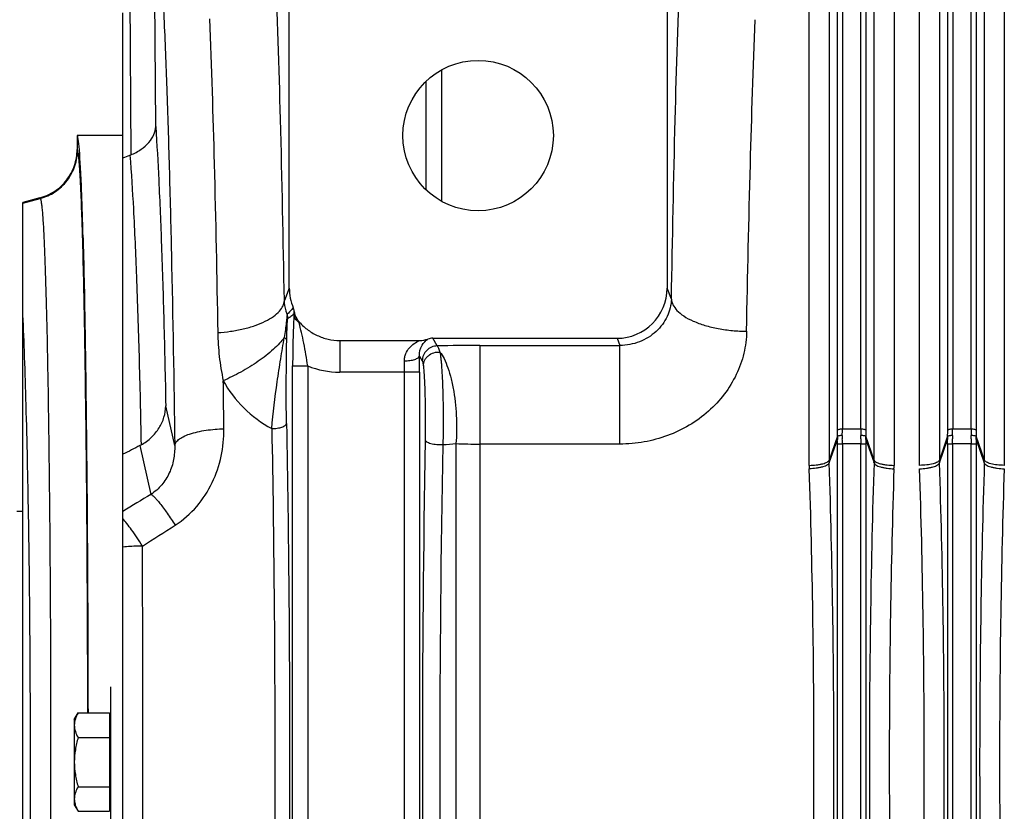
# Model space of a CAD drawing. Extents: x -3136 to 1181, y 8 to 2321.
# Tile 39 of 72: x -1973 to -1776, y 2059 to 2217. Entities that reach past the tile are written whole.
import ezdxf

# ---------------------------------------------------------------- set-up
doc = ezdxf.new("R2010")
doc.units = 0
doc.header["$LTSCALE"] = 65.395
doc.layers.get('0').update_dxf_attribs({"linetype": 'CONTINUOUS'})

msp = doc.modelspace()

# ---------------------------------------------------------------- linework, layer by layer
at = {"color": 9, "linetype": 'CONTINUOUS'}
for p, q in [((-1808.4, 2261.27), (-1808.4, 2135.48)), ((-1804.71, 2135.48), (-1804.71, 2261.27)), ((-1786.4, 2261.27), (-1786.4, 2135.48)), ((-1782.71, 2135.48), (-1782.71, 2261.27)), ((-1809.4, 2135.21), (-1809.4, 2260.49)), ((-1803.72, 2260.49), (-1803.72, 2135.21)), ((-1787.4, 2135.21), (-1787.4, 2260.49)), ((-1781.72, 2260.49), (-1781.72, 2135.21)), ((-1950.74, 2253.95), (-1950.34, 2190.15)), ((-1811.03, 2254.43), (-1811.03, 2129.27)), ((-1802.08, 2129.27), (-1802.08, 2254.43)), ((-1789.03, 2254.43), (-1789.03, 2129.27)), ((-1780.08, 2129.27), (-1780.08, 2254.43)), ((-1945.37, 2195.79), (-1945.7, 2247.61)), ((-1891.5, 2204.77), (-1891.5, 2183.23)), ((-1960.99, 2191.11), (-1961.06, 2191.23)), ((-1971.91, 2180.51), (-1968.4, 2181.45)), ((-1968.46, 2181.57), (-1968.4, 2181.45)), ((-1959.96, 2174.13), (-1959.97, 2174.21)), ((-1918.73, 2163.57), (-1919.71, 2161.11)), ((-1842.5, 2161.36), (-1843.38, 2163.57)), ((-1908.67, 2153.12), (-1908.67, 2146.8)), ((-1889.2, 2152.02), (-1890.13, 2153.56)), ((-1853.36, 2153.56), (-1852.79, 2152.13)), ((-1880.7, 2152.13), (-1880.7, 1985.11)), ((-1880.7, 2152.13), (-1852.79, 2152.13)), ((-1852.79, 2132.45), (-1852.79, 2152.13)), ((-1892.79, 2150.01), (-1892.2, 2149.03)), ((-1918.06, 1989.86), (-1918.06, 2148.05)), ((-1918.06, 2148.05), (-1915.06, 2148.05)), ((-1915.06, 2148.05), (-1915.06, 1989.86)), ((-1892.76, 2146.8), (-1908.67, 2146.8)), ((-1895.75, 1991.12), (-1895.75, 2146.8)), ((-1892.76, 2146.8), (-1892.76, 1991.12)), ((-1941.59, 2132.14), (-1943.37, 2140.05)), ((-1808.4, 2135.48), (-1804.71, 2135.48)), ((-1786.4, 2135.48), (-1782.71, 2135.48)), ((-1809.41, 2134.01), (-1811.03, 2129.27)), ((-1811.02, 2128.68), (-1809.41, 2133.39)), ((-1802.08, 2129.27), (-1803.71, 2134.01)), ((-1803.71, 2133.39), (-1802.09, 2128.68)), ((-1787.41, 2134.01), (-1789.03, 2129.27)), ((-1789.02, 2128.68), (-1787.41, 2133.39)), ((-1780.08, 2129.27), (-1781.71, 2134.01)), ((-1781.71, 2133.39), (-1780.09, 2128.68)), ((-1948.51, 2132.17), (-1946.32, 2122.42)), ((-1885.48, 2132.54), (-1885.48, 2004.73)), ((-1852.79, 2132.45), (-1880.7, 2132.45)), ((-1809.4, 2005.52), (-1809.4, 2132.48)), ((-1808.41, 2132.48), (-1808.41, 2005.52)), ((-1804.71, 2132.48), (-1808.41, 2132.48)), ((-1804.71, 2005.52), (-1804.71, 2132.48)), ((-1803.71, 2132.48), (-1803.71, 2005.52)), ((-1787.4, 2005.52), (-1787.4, 2132.48)), ((-1786.41, 2132.48), (-1786.41, 2005.52)), ((-1782.71, 2132.48), (-1786.41, 2132.48)), ((-1782.71, 2005.52), (-1782.71, 2132.48)), ((-1781.71, 2132.48), (-1781.71, 2005.52))]:
    msp.add_line(p, q, dxfattribs=at)
at = {"color": 2, "linetype": 'CONTINUOUS'}
for p, q in [((-1815.01, 2128.21), (-1815.01, 2251.17)), ((-1798.1, 2251.17), (-1798.1, 2128.21)), ((-1793.01, 2128.21), (-1793.01, 2251.17)), ((-1776.1, 2251.17), (-1776.1, 2128.21)), ((-1888.31, 2180.87), (-1888.31, 2207.13)), ((-1960.14, 2182.41), (-1960.14, 2182.53)), ((-1809.4, 2132.48), (-1808.41, 2132.48)), ((-1804.71, 2132.48), (-1803.71, 2132.48)), ((-1787.4, 2132.48), (-1786.41, 2132.48)), ((-1782.71, 2132.48), (-1781.71, 2132.48)), ((-1954.41, 2084), (-1954.41, 2054)), ((-1954.61, 2078.82), (-1954.61, 2059.19))]:
    msp.add_line(p, q, dxfattribs=at)
at = {"color": 6, "linetype": 'CONTINUOUS'}
for p, q in [((-1918.73, 2163.57), (-1918.73, 2224.27)), ((-1843.38, 2224.27), (-1843.38, 2163.57)), ((-1951.91, 1919.5), (-1951.91, 2218.5)), ((-1961.06, 2194), (-1961.06, 2191.23)), ((-1951.91, 2194), (-1961.06, 2194)), ((-1968.46, 2181.57), (-1971.91, 2180.65)), ((-1971.91, 1957.35), (-1971.91, 2180.65)), ((-1908.67, 2153.12), (-1892.74, 2153.12)), ((-1890.13, 2153.56), (-1853.36, 2153.56)), ((-1971.91, 2119), (-1973.11, 2119)), ((-1961.61, 2077.5), (-1960.85, 2078.82)), ((-1960.85, 2078.82), (-1954.61, 2078.82)), ((-1961.61, 2077.5), (-1961.61, 2060.5)), ((-1960.85, 2073.91), (-1954.61, 2073.91)), ((-1960.85, 2064.09), (-1954.61, 2064.09)), ((-1961.61, 2060.5), (-1960.85, 2059.19)), ((-1960.85, 2059.19), (-1954.61, 2059.19))]:
    msp.add_line(p, q, dxfattribs=at)
msp.add_circle((-1881.06, 2194), 15, dxfattribs=at)
for centre, radius, start, end in [((-1952.86, 2196.24), 6.59, 290.9406, 292.4629), ((-1908.68, 2163.57), 10.05, 179.9909, 202.9659), ((-1920.71, 2158.48), 3.01, 9.5208, 22.9502), ((-1890.12, 2150.55), 3.01, 90.0545, 108.4353), ((-1952.41, 2139.7), 8.48, 297.4309, 299.1086)]:
    msp.add_arc(centre, radius, start, end, dxfattribs=at)
at = {"color": 2, "linetype": 'CONTINUOUS'}
for centre, radius, start, end in [((-1957.54, 2182.72), 2.61, 182.1816, 184.1372), ((-2842.1, 2150.43), 882.54, 1.54376, 2.07671), ((-1784.15, 2133.69), 25.26, 179.275, 180.6745), ((-1894.62, 2132.49), 85.21, 359.9993, 0.6088), ((-1778.29, 2133.78), 30.13, 179.3144, 180.5562), ((-1913.55, 2132.49), 105.14, 359.9992, 0.5481), ((-1699.5, 2132.49), 105.21, 179.4521, 180.0007), ((-1834.83, 2133.78), 30.13, 359.4442, 0.6851), ((-1828.96, 2133.69), 25.25, 359.3254, 0.7251), ((-1718.5, 2132.49), 85.22, 179.3912, 180.0007), ((-1762.15, 2133.69), 25.26, 179.275, 180.6745), ((-1872.62, 2132.49), 85.21, 359.9993, 0.6088), ((-1756.29, 2133.78), 30.13, 179.3144, 180.5562), ((-1891.55, 2132.49), 105.14, 359.9992, 0.5481), ((-1677.5, 2132.49), 105.21, 179.4521, 180.0007), ((-1812.83, 2133.78), 30.13, 359.4442, 0.6851), ((-1806.96, 2133.69), 25.25, 359.3254, 0.7251), ((-1696.5, 2132.49), 85.22, 179.3912, 180.0007), ((-1770.6, 2129.27), 18.42, 180.0024, 181.8337), ((-1798.51, 2129.27), 18.42, 358.1663, 359.9976), ((-1793.27, 2128.22), 21.74, 180.0158, 181.8423), ((-1819.84, 2128.22), 21.74, 358.1577, 359.9842)]:
    msp.add_arc(centre, radius, start, end, dxfattribs=at)
at = {"color": 9, "linetype": 'CONTINUOUS'}
for centre, radius, start, end in [((-1922.21, 2159), 4.47, 352.377, 359.6455), ((-1922.03, 2157.47), 3.02, 0.1239, 17.3641), ((-1926.81, 2154.31), 10.3, 13.2113, 15.0191), ((-1880.73, 1826.21), 325.92, 89.9954, 91.49), ((-1983.76, 2146.84), 88.01, 359.9757, 1.4406), ((-2076.96, 2146.81), 184.2, 359.9958, 0.9957), ((-1908.67, 2163.73), 16.94, 247.8452, 270.0039), ((-1898.59, 2135.22), 89.19, 359.2223, 359.9963), ((-1920.18, 2135.5), 111.77, 359.3052, 359.9911), ((-1694.73, 2135.49), 109.98, 180.0032, 180.7005), ((-1713.05, 2135.23), 90.67, 180.01, 180.7714), ((-1876.59, 2135.22), 89.19, 359.2223, 359.9963), ((-1898.18, 2135.5), 111.77, 359.3052, 359.9911), ((-1672.73, 2135.49), 109.98, 180.0032, 180.7005), ((-1691.05, 2135.23), 90.67, 180.01, 180.7714), ((1905.3, 2069.01), 3797.48, 179.03008, 180.98146), ((1245.8, 2069.01), 3134.52, 178.84201, 181.17177), ((-1891.52, 2200.8), 68.53, 272.8804, 275.0613), ((-1880.82, 2262.84), 130.39, 267.9532, 270.0524), ((-1792.6, 2129.27), 18.42, 180.0024, 181.8337), ((-1820.51, 2129.27), 18.42, 358.1663, 359.9976), ((-13723.12, 2069), 11775.18, 359.790292, 0.209708)]:
    msp.add_arc(centre, radius, start, end, dxfattribs=at)
at = {"color": 6, "linetype": 'CONTINUOUS'}
for centre, major_axis, ratio, start_param, end_param in [((-1961.06, 2069), (0, 125), 0.017455, -0.429971, 0), ((-1853.39, 2163.6), (3.72, -9.33), 0.995592, -0.378252, 1.189503)]:
    msp.add_ellipse(centre, major_axis=major_axis, ratio=ratio, start_param=start_param, end_param=end_param, dxfattribs=at)
at = {"color": 9, "linetype": 'CONTINUOUS'}
for points, knots in [([(-1945.7, 2247.61), (-1945.43, 2244.98), (-1944.93, 2238.98), (-1944.29, 2228.94), (-1943.69, 2216.84), (-1943.14, 2202.86), (-1942.65, 2187.15), (-1942.06, 2163.39), (-1941.75, 2144.88), (-1941.59, 2132.14)], [0, 0, 0, 0, 0.06863, 0.156102, 0.261322, 0.382961, 0.519471, 0.669112, 1, 1, 1, 1]), ([(-1919.71, 2161.11), (-1919.92, 2173.17), (-1920.38, 2195.6), (-1921.08, 2218.03), (-1921.49, 2228.4)], [0, 0, 0, 0, 0.537587, 1, 1, 1, 1]), ([(-1842.5, 2161.36), (-1842.3, 2173.29), (-1841.85, 2195.57), (-1841.17, 2217.84), (-1840.78, 2228.17)], [0, 0, 0, 0, 0.535694, 1, 1, 1, 1]), ([(-1934.65, 2217.3), (-1934.27, 2207.65), (-1933.62, 2186.78), (-1933.19, 2165.91), (-1933, 2154.69)], [0, 0, 0, 0, 0.462423, 1, 1, 1, 1]), ([(-1827.51, 2154.95), (-1827.31, 2166.05), (-1826.86, 2186.78), (-1826.18, 2207.5), (-1825.79, 2217.12)], [0, 0, 0, 0, 0.535684, 1, 1, 1, 1]), ([(-1945.37, 2195.79), (-1945.14, 2192.22), (-1944.71, 2184.3), (-1944.18, 2171.34), (-1943.72, 2156.33), (-1943.48, 2145.67), (-1943.37, 2140.05)], [0, 0, 0, 0, 0.192568, 0.426644, 0.697586, 1, 1, 1, 1]), ([(-1968.4, 2181.45), (-1967.38, 2181.73), (-1965.36, 2182.63), (-1962.9, 2184.91), (-1961.34, 2187.87), (-1960.99, 2190.05), (-1960.99, 2191.11)], [0, 0, 0, 0, 0.243225, 0.500062, 0.756863, 1, 1, 1, 1]), ([(-1960.26, 2182.54), (-1960.29, 2183.16), (-1960.34, 2184.32), (-1960.43, 2185.95), (-1960.52, 2187.36), (-1960.61, 2188.55), (-1960.7, 2189.51), (-1960.79, 2190.25), (-1960.86, 2190.72), (-1960.93, 2190.98), (-1960.97, 2191.07), (-1960.99, 2191.11)], [0, 0, 0, 0, 0.215303, 0.405315, 0.569687, 0.70813, 0.82042, 0.90637, 0.966075, 0.986212, 1, 1, 1, 1]), ([(-1950.51, 2190.08), (-1950.23, 2186.51), (-1949.75, 2178.46), (-1949.17, 2165.13), (-1948.66, 2149.44), (-1948.4, 2138.23), (-1948.29, 2132.29)], [0, 0, 0, 0, 0.185845, 0.418382, 0.691988, 1, 1, 1, 1]), ([(-1959.97, 2174.21), (-1959.99, 2174.99), (-1960.08, 2177.76), (-1960.18, 2180.54), (-1960.26, 2182.54)], [0, 0, 0, 0, 0.279478, 1, 1, 1, 1]), ([(-1968.4, 2181.45), (-1968.37, 2181.42), (-1968.34, 2181.32), (-1968.29, 2181.14), (-1968.24, 2180.9), (-1968.16, 2180.44), (-1968.08, 2179.72), (-1967.98, 2178.65), (-1967.88, 2177.33), (-1967.78, 2175.76), (-1967.69, 2173.94), (-1967.59, 2171.87), (-1967.5, 2169.57), (-1967.38, 2166.04), (-1967.23, 2161.08), (-1967.07, 2154.5), (-1966.92, 2147.12), (-1966.79, 2139.02), (-1966.67, 2130.27), (-1966.57, 2120.95), (-1966.45, 2107.64), (-1966.35, 2090.27), (-1966.32, 2069), (-1966.35, 2047.73), (-1966.45, 2030.36), (-1966.57, 2017.05), (-1966.67, 2007.73), (-1966.79, 1998.98), (-1966.92, 1990.88), (-1967.07, 1983.51), (-1967.23, 1976.92), (-1967.38, 1971.96), (-1967.5, 1968.43), (-1967.59, 1966.13), (-1967.69, 1964.07), (-1967.78, 1962.25), (-1967.88, 1960.67), (-1967.98, 1959.35), (-1968.08, 1958.29), (-1968.16, 1957.56), (-1968.24, 1957.1), (-1968.29, 1956.86), (-1968.34, 1956.68), (-1968.37, 1956.58), (-1968.4, 1956.55)], [0, 0, 0, 0, 0.000553, 0.001378, 0.002484, 0.003873, 0.007502, 0.012267, 0.018157, 0.025161, 0.033263, 0.042446, 0.052687, 0.063965, 0.089521, 0.11888, 0.151768, 0.187884, 0.226891, 0.268429, 0.312114, 0.404287, 0.5, 0.595713, 0.687886, 0.731571, 0.773109, 0.812116, 0.848232, 0.88112, 0.910479, 0.936035, 0.947313, 0.957554, 0.966737, 0.974839, 0.981843, 0.987733, 0.992498, 0.996127, 0.997516, 0.998622, 0.999447, 1, 1, 1, 1]), ([(-1958.92, 2078.82), (-1958.94, 2088.33), (-1959, 2106.64), (-1959.21, 2132.5), (-1959.51, 2154.76), (-1959.79, 2168.23), (-1959.96, 2174.13)], [0, 0, 0, 0, 0.299479, 0.576085, 0.814098, 1, 1, 1, 1]), ([(-1933, 2154.69), (-1932.14, 2154.75), (-1930.43, 2154.92), (-1927.94, 2155.38), (-1925.62, 2156.03), (-1923.58, 2156.86), (-1921.93, 2157.82), (-1920.71, 2158.87), (-1919.95, 2159.97), (-1919.74, 2160.75), (-1919.71, 2161.11)], [0, 0, 0, 0, 0.164489, 0.328413, 0.484458, 0.625865, 0.747871, 0.848891, 0.931086, 1, 1, 1, 1]), ([(-1919.15, 2158.37), (-1919.23, 2158.6), (-1919.53, 2159.48), (-1919.69, 2160.42), (-1919.71, 2161.11)], [0, 0, 0, 0, 0.255461, 1, 1, 1, 1]), ([(-1842.5, 2161.36), (-1842.55, 2160.18), (-1843.16, 2157.76), (-1845.44, 2154.7), (-1848.81, 2152.62), (-1851.46, 2152.13), (-1852.79, 2152.13)], [0, 0, 0, 0, 0.233192, 0.479928, 0.737452, 1, 1, 1, 1]), ([(-1842.5, 2161.36), (-1842.47, 2160.98), (-1842.23, 2160.15), (-1841.37, 2159), (-1839.98, 2157.89), (-1838.09, 2156.9), (-1835.76, 2156.07), (-1833.13, 2155.44), (-1830.34, 2155.06), (-1828.45, 2154.96), (-1827.51, 2154.95)], [0, 0, 0, 0, 0.065423, 0.145365, 0.246004, 0.369558, 0.513745, 0.672476, 0.837427, 1, 1, 1, 1]), ([(-1971.91, 1978.73), (-1971.78, 1981.49), (-1971.54, 1987.4), (-1971.12, 2000.57), (-1970.71, 2019.19), (-1970.42, 2043.38), (-1970.32, 2069), (-1970.42, 2094.62), (-1970.71, 2118.81), (-1971.12, 2137.43), (-1971.54, 2150.6), (-1971.78, 2156.51), (-1971.91, 2159.27)], [0, 0, 0, 0, 0.04591, 0.098201, 0.218919, 0.355403, 0.5, 0.644598, 0.781081, 0.901799, 0.95409, 1, 1, 1, 1]), ([(-1917.94, 2159.65), (-1918.04, 2159.53), (-1918.42, 2159.09), (-1918.83, 2158.67), (-1919.15, 2158.37)], [0, 0, 0, 0, 0.260267, 1, 1, 1, 1]), ([(-1919.15, 2158.37), (-1919.15, 2158.3), (-1919.18, 2158.11), (-1919.21, 2157.76), (-1919.27, 2157.28), (-1919.36, 2156.44), (-1919.52, 2155.23), (-1919.66, 2154.24), (-1919.75, 2153.71)], [0, 0, 0, 0, 0.045273, 0.120629, 0.225963, 0.355898, 0.661917, 1, 1, 1, 1]), ([(-1919.24, 2153.14), (-1919.23, 2153.4), (-1919.22, 2153.91), (-1919.2, 2154.66), (-1919.18, 2155.38), (-1919.16, 2156.04), (-1919.13, 2156.54), (-1919.11, 2156.88), (-1919.09, 2157.09), (-1919.08, 2157.25), (-1919.06, 2157.36), (-1919.04, 2157.44), (-1919.02, 2157.47), (-1919.01, 2157.48)], [0, 0, 0, 0, 0.177826, 0.351021, 0.51719, 0.671754, 0.806813, 0.863474, 0.910927, 0.948022, 0.974705, 0.991477, 1, 1, 1, 1]), ([(-1917.78, 2158.41), (-1917.98, 2158.23), (-1918.28, 2157.98), (-1918.7, 2157.68), (-1918.91, 2157.54), (-1919.01, 2157.48)], [0, 0, 0, 0, 0.514988, 0.761403, 1, 1, 1, 1]), ([(-1917.78, 2158.41), (-1917.83, 2157.72), (-1917.9, 2156.19), (-1918.02, 2152.74), (-1918.06, 2149.98), (-1918.06, 2148.05)], [0, 0, 0, 0, 0.200286, 0.441436, 1, 1, 1, 1]), ([(-1916.78, 2156.67), (-1917.07, 2156.88), (-1917.55, 2157.39), (-1917.77, 2158.08), (-1917.78, 2158.41)], [0, 0, 0, 0, 0.52035, 1, 1, 1, 1]), ([(-1915.06, 2148.05), (-1915.27, 2149.56), (-1915.64, 2151.79), (-1916.29, 2154.65), (-1916.62, 2156.01), (-1916.78, 2156.67)], [0, 0, 0, 0, 0.520975, 0.769243, 1, 1, 1, 1]), ([(-1933, 2154.69), (-1932.97, 2153.09), (-1932.82, 2150.68), (-1932.38, 2147.49), (-1932.07, 2145.9), (-1931.9, 2145.1)], [0, 0, 0, 0, 0.496796, 0.747392, 1, 1, 1, 1]), ([(-1827.51, 2154.95), (-1827.54, 2153.48), (-1827.92, 2150.5), (-1829.44, 2146.24), (-1831.85, 2142.3), (-1835.05, 2138.87), (-1838.91, 2136.07), (-1843.26, 2134.01), (-1847.94, 2132.74), (-1851.17, 2132.45), (-1852.79, 2132.45)], [0, 0, 0, 0, 0.118092, 0.238304, 0.360929, 0.485864, 0.612735, 0.741049, 0.870297, 1, 1, 1, 1]), ([(-1919.75, 2153.71), (-1920.04, 2153.31), (-1920.72, 2152.49), (-1922.39, 2150.84), (-1924.94, 2148.86), (-1928.31, 2146.79), (-1930.71, 2145.62), (-1931.9, 2145.1)], [0, 0, 0, 0, 0.099038, 0.212044, 0.46872, 0.741269, 1, 1, 1, 1]), ([(-1922.22, 2135.53), (-1921.95, 2138.65), (-1921.41, 2143.29), (-1920.45, 2149.34), (-1919.96, 2152.29), (-1919.75, 2153.71)], [0, 0, 0, 0, 0.511647, 0.764167, 1, 1, 1, 1]), ([(-1919.24, 2153.14), (-1919.24, 2153.19), (-1919.29, 2153.33), (-1919.47, 2153.54), (-1919.65, 2153.66), (-1919.75, 2153.71)], [0, 0, 0, 0, 0.197799, 0.552759, 1, 1, 1, 1]), ([(-1919.28, 2136.53), (-1919.33, 2139.29), (-1919.35, 2144.83), (-1919.29, 2150.37), (-1919.24, 2153.14)], [0, 0, 0, 0, 0.498695, 1, 1, 1, 1]), ([(-1895.78, 2149.05), (-1895.79, 2149.3), (-1895.74, 2149.8), (-1895.46, 2150.7), (-1894.83, 2151.66), (-1893.85, 2152.53), (-1893.12, 2152.95), (-1892.74, 2153.12)], [0, 0, 0, 0, 0.140657, 0.275294, 0.528753, 0.768702, 1, 1, 1, 1]), ([(-1892.79, 2150.01), (-1892.81, 2150.76), (-1892.47, 2152.11), (-1891.55, 2153.11), (-1891.08, 2153.41)], [0, 0, 0, 0, 0.572575, 1, 1, 1, 1]), ([(-1889.2, 2152.02), (-1889.59, 2152.02), (-1890.38, 2151.86), (-1891.37, 2151.2), (-1892.04, 2150.21), (-1892.2, 2149.42), (-1892.2, 2149.03)], [0, 0, 0, 0, 0.250127, 0.500397, 0.750434, 1, 1, 1, 1]), ([(-1891.99, 2148.06), (-1891.99, 2148.42), (-1891.85, 2148.98), (-1891.44, 2149.65), (-1890.86, 2150.25), (-1889.92, 2150.75), (-1889.08, 2150.84), (-1888.68, 2150.81)], [0, 0, 0, 0, 0.226407, 0.352519, 0.484443, 0.751271, 1, 1, 1, 1]), ([(-1889.2, 2152.02), (-1889.15, 2151.98), (-1889.06, 2151.84), (-1888.87, 2151.44), (-1888.76, 2151.08), (-1888.68, 2150.81)], [0, 0, 0, 0, 0.151764, 0.367165, 1, 1, 1, 1]), ([(-1888.68, 2150.81), (-1888.37, 2150.4), (-1887.77, 2149.39), (-1887.03, 2147.59), (-1886.39, 2145.39), (-1885.71, 2142), (-1885.3, 2137.67), (-1885.35, 2134.19), (-1885.48, 2132.54)], [0, 0, 0, 0, 0.082156, 0.185924, 0.309139, 0.446659, 0.735935, 1, 1, 1, 1]), ([(-1888.68, 2150.81), (-1888.64, 2150.61), (-1888.58, 2150.17), (-1888.49, 2149.45), (-1888.41, 2148.63), (-1888.31, 2147.35), (-1888.21, 2145.53), (-1888.12, 2143.15), (-1888.06, 2140.55), (-1888.03, 2136.93), (-1888.05, 2134.19), (-1888.08, 2132.36)], [0, 0, 0, 0, 0.033149, 0.072177, 0.11687, 0.166904, 0.281415, 0.41196, 0.554114, 0.702968, 1, 1, 1, 1]), ([(-1895.78, 2149.05), (-1895.42, 2149.05), (-1894.89, 2149.09), (-1894.2, 2149.21), (-1893.73, 2149.33), (-1893.35, 2149.48), (-1893.01, 2149.67), (-1892.81, 2149.87), (-1892.79, 2150.01)], [0, 0, 0, 0, 0.328918, 0.491212, 0.640106, 0.767465, 0.869399, 1, 1, 1, 1]), ([(-1892.2, 2149.03), (-1892.18, 2148.99), (-1892.14, 2148.88), (-1892.09, 2148.68), (-1892.04, 2148.39), (-1892.01, 2148.18), (-1891.99, 2148.06)], [0, 0, 0, 0, 0.138218, 0.350772, 0.63838, 1, 1, 1, 1]), ([(-1891.99, 2148.06), (-1891.95, 2147.71), (-1891.88, 2146.89), (-1891.75, 2144.87), (-1891.65, 2141.76), (-1891.6, 2137.66), (-1891.62, 2134.76), (-1891.64, 2133.29)], [0, 0, 0, 0, 0.071735, 0.166196, 0.41126, 0.702583, 1, 1, 1, 1]), ([(-1931.77, 2135.49), (-1931.78, 2136.29), (-1931.82, 2139.5), (-1931.86, 2142.7), (-1931.9, 2145.1)], [0, 0, 0, 0, 0.251854, 1, 1, 1, 1]), ([(-1931.9, 2145.1), (-1930.82, 2143.11), (-1928, 2139.4), (-1924.26, 2136.64), (-1922.22, 2135.53)], [0, 0, 0, 0, 0.493772, 1, 1, 1, 1]), ([(-1941.59, 2132.14), (-1941.57, 2132.35), (-1941.44, 2132.67), (-1941.14, 2133.06), (-1940.66, 2133.49), (-1939.82, 2133.99), (-1938.55, 2134.5), (-1937.02, 2134.92), (-1935.33, 2135.23), (-1933.56, 2135.42), (-1932.36, 2135.48), (-1931.77, 2135.49)], [0, 0, 0, 0, 0.058067, 0.093427, 0.134376, 0.23523, 0.361667, 0.509477, 0.671057, 0.837396, 1, 1, 1, 1]), ([(-1941.5, 2116.28), (-1939.89, 2117.31), (-1937, 2119.84), (-1933.91, 2124.63), (-1932.11, 2129.95), (-1931.75, 2133.66), (-1931.77, 2135.49)], [0, 0, 0, 0, 0.254906, 0.506762, 0.755085, 1, 1, 1, 1]), ([(-1922.22, 2135.53), (-1922.01, 2124.53), (-1921.71, 2102.22), (-1921.56, 2068.58), (-1921.72, 2034.95), (-1922.03, 2012.65), (-1922.24, 2001.67)], [0, 0, 0, 0, 0.246397, 0.500186, 0.753881, 1, 1, 1, 1]), ([(-1922.22, 2135.53), (-1921.87, 2135.54), (-1921.34, 2135.58), (-1920.66, 2135.7), (-1920.21, 2135.83), (-1919.83, 2135.98), (-1919.49, 2136.18), (-1919.3, 2136.39), (-1919.28, 2136.53)], [0, 0, 0, 0, 0.327908, 0.489164, 0.637104, 0.763982, 0.866178, 1, 1, 1, 1]), ([(-1919.28, 2136.53), (-1919.07, 2125.37), (-1918.76, 2102.72), (-1918.62, 2068.57), (-1918.77, 2034.44), (-1919.08, 2011.8), (-1919.29, 2000.66)], [0, 0, 0, 0, 0.246397, 0.500186, 0.753882, 1, 1, 1, 1]), ([(-1809.4, 2135.21), (-1809.38, 2135.26), (-1809.27, 2135.34), (-1809.05, 2135.42), (-1808.74, 2135.47), (-1808.52, 2135.48), (-1808.4, 2135.48)], [0, 0, 0, 0, 0.132192, 0.36274, 0.672314, 1, 1, 1, 1]), ([(-1804.71, 2135.48), (-1804.6, 2135.48), (-1804.37, 2135.47), (-1804.07, 2135.42), (-1803.84, 2135.34), (-1803.73, 2135.26), (-1803.72, 2135.21)], [0, 0, 0, 0, 0.327686, 0.63726, 0.867808, 1, 1, 1, 1]), ([(-1787.4, 2135.21), (-1787.38, 2135.26), (-1787.27, 2135.34), (-1787.05, 2135.42), (-1786.74, 2135.47), (-1786.52, 2135.48), (-1786.4, 2135.48)], [0, 0, 0, 0, 0.132192, 0.36274, 0.672314, 1, 1, 1, 1]), ([(-1782.71, 2135.48), (-1782.6, 2135.48), (-1782.37, 2135.47), (-1782.07, 2135.42), (-1781.84, 2135.34), (-1781.73, 2135.26), (-1781.72, 2135.21)], [0, 0, 0, 0, 0.327686, 0.63726, 0.867808, 1, 1, 1, 1]), ([(-1891.64, 2133.29), (-1891.63, 2133.22), (-1891.55, 2133.07), (-1891.31, 2132.89), (-1890.95, 2132.71), (-1890.47, 2132.56), (-1889.91, 2132.45), (-1889.1, 2132.35), (-1888.48, 2132.34), (-1888.08, 2132.36)], [0, 0, 0, 0, 0.05332, 0.128369, 0.232559, 0.365114, 0.519144, 0.68379, 1, 1, 1, 1]), ([(-1941.59, 2132.14), (-1941.57, 2131.21), (-1941.71, 2129.34), (-1942.56, 2126.64), (-1944.08, 2124.22), (-1945.52, 2122.94), (-1946.32, 2122.42)], [0, 0, 0, 0, 0.246906, 0.495848, 0.74693, 1, 1, 1, 1]), ([(-1815.01, 2128.21), (-1814.55, 2128.21), (-1813.85, 2128.24), (-1812.96, 2128.37), (-1812.35, 2128.5), (-1811.84, 2128.66), (-1811.44, 2128.84), (-1811.17, 2129.04), (-1811.06, 2129.2), (-1811.03, 2129.27)], [0, 0, 0, 0, 0.327411, 0.488576, 0.636814, 0.764386, 0.867201, 0.94406, 1, 1, 1, 1]), ([(-1802.08, 2129.27), (-1802.06, 2129.2), (-1801.95, 2129.04), (-1801.67, 2128.84), (-1801.27, 2128.66), (-1800.76, 2128.5), (-1800.16, 2128.37), (-1799.26, 2128.24), (-1798.57, 2128.21), (-1798.1, 2128.21)], [0, 0, 0, 0, 0.05594, 0.132799, 0.235614, 0.363186, 0.511424, 0.672589, 1, 1, 1, 1]), ([(-1811.02, 2128.68), (-1811.05, 2128.61), (-1811.16, 2128.45), (-1811.43, 2128.25), (-1811.83, 2128.05), (-1812.34, 2127.88), (-1812.95, 2127.74), (-1813.84, 2127.59), (-1814.53, 2127.53), (-1815, 2127.52)], [0, 0, 0, 0, 0.055948, 0.133176, 0.236429, 0.364324, 0.512664, 0.673668, 1, 1, 1, 1]), ([(-1811.02, 2009.32), (-1810.71, 2019.15), (-1810.24, 2039.05), (-1810.01, 2069), (-1810.24, 2098.96), (-1810.71, 2118.85), (-1811.02, 2128.68)], [0, 0, 0, 0, 0.247249, 0.5, 0.752751, 1, 1, 1, 1]), ([(-1802.09, 2128.68), (-1802.41, 2118.85), (-1802.87, 2098.96), (-1803.1, 2069), (-1802.87, 2039.05), (-1802.41, 2019.15), (-1802.09, 2009.32)], [0, 0, 0, 0, 0.247249, 0.5, 0.752751, 1, 1, 1, 1]), ([(-1802.09, 2128.68), (-1802.07, 2128.61), (-1801.95, 2128.45), (-1801.68, 2128.25), (-1801.28, 2128.05), (-1800.77, 2127.88), (-1800.17, 2127.74), (-1799.27, 2127.59), (-1798.58, 2127.53), (-1798.12, 2127.52)], [0, 0, 0, 0, 0.055952, 0.133186, 0.236443, 0.36434, 0.512678, 0.673678, 1, 1, 1, 1]), ([(-1789.02, 2009.32), (-1788.71, 2019.15), (-1788.24, 2039.05), (-1788.01, 2069), (-1788.24, 2098.96), (-1788.71, 2118.85), (-1789.02, 2128.68)], [0, 0, 0, 0, 0.247249, 0.5, 0.752751, 1, 1, 1, 1]), ([(-1780.09, 2128.68), (-1780.41, 2118.85), (-1780.87, 2098.96), (-1781.1, 2069), (-1780.87, 2039.05), (-1780.41, 2019.15), (-1780.09, 2009.32)], [0, 0, 0, 0, 0.247249, 0.5, 0.752751, 1, 1, 1, 1]), ([(-1946.32, 2122.42), (-1946.22, 2122.38), (-1945.98, 2122.21), (-1945.58, 2121.84), (-1945.08, 2121.29), (-1944.48, 2120.55), (-1943.8, 2119.65), (-1942.77, 2118.22), (-1942.01, 2117.08), (-1941.5, 2116.28)], [0, 0, 0, 0, 0.043157, 0.111237, 0.206396, 0.327845, 0.473343, 0.637934, 1, 1, 1, 1]), ([(-1948.02, 2112.1), (-1948.71, 2113.19), (-1949.72, 2114.71), (-1951.04, 2116.52), (-1951.63, 2117.26), (-1951.91, 2117.58)], [0, 0, 0, 0, 0.575617, 0.812073, 1, 1, 1, 1]), ([(-1948.02, 2112.1), (-1948.36, 2112.1), (-1949.65, 2112.07), (-1950.95, 2111.99), (-1951.91, 2111.9)], [0, 0, 0, 0, 0.256714, 1, 1, 1, 1])]:
    msp.add_open_spline(points, degree=3, knots=knots, dxfattribs=at)
at = {"color": 6, "linetype": 'CONTINUOUS'}
for points, knots in [([(-1950.34, 2190.15), (-1949.62, 2190.45), (-1948.31, 2191.14), (-1946.72, 2192.52), (-1945.69, 2194.09), (-1945.4, 2195.24), (-1945.37, 2195.79)], [0, 0, 0, 0, 0.297081, 0.559406, 0.790261, 1, 1, 1, 1]), ([(-1968.46, 2181.57), (-1967.42, 2181.85), (-1965.4, 2182.77), (-1962.98, 2185.03), (-1961.42, 2187.96), (-1961.06, 2190.14), (-1961.06, 2191.23)], [0, 0, 0, 0, 0.25, 0.5, 0.750001, 1, 1, 1, 1]), ([(-1959.88, 2174.21), (-1959.71, 2168.15), (-1959.44, 2154.48), (-1959.15, 2132.08), (-1958.96, 2106.35), (-1958.89, 2088.22), (-1958.88, 2078.82)], [0, 0, 0, 0, 0.190787, 0.429782, 0.704357, 1, 1, 1, 1]), ([(-1916.86, 2156.98), (-1916.97, 2157.12), (-1917.4, 2157.72), (-1917.65, 2158.43), (-1917.74, 2158.97)], [0, 0, 0, 0, 0.250944, 1, 1, 1, 1]), ([(-1916.86, 2156.98), (-1916.36, 2156.38), (-1915.24, 2155.29), (-1913.23, 2154.06), (-1911.01, 2153.3), (-1909.45, 2153.12), (-1908.67, 2153.12)], [0, 0, 0, 0, 0.250001, 0.500001, 0.75, 1, 1, 1, 1]), ([(-1948.29, 2132.29), (-1947.54, 2132.7), (-1946.18, 2133.69), (-1944.62, 2135.6), (-1943.63, 2137.75), (-1943.38, 2139.29), (-1943.37, 2140.05)], [0, 0, 0, 0, 0.266421, 0.519977, 0.763059, 1, 1, 1, 1]), ([(-1960.85, 2078.82), (-1961.07, 2078.43), (-1961.45, 2077.65), (-1961.61, 2076.78), (-1961.61, 2076.36)], [0, 0, 0, 0, 0.514934, 1, 1, 1, 1]), ([(-1961.61, 2076.36), (-1961.61, 2075.94), (-1961.45, 2075.08), (-1961.07, 2074.29), (-1960.85, 2073.91)], [0, 0, 0, 0, 0.485066, 1, 1, 1, 1]), ([(-1960.85, 2073.91), (-1961.08, 2073.11), (-1961.46, 2071.49), (-1961.61, 2069.83), (-1961.61, 2069)], [0, 0, 0, 0, 0.500107, 1, 1, 1, 1]), ([(-1961.61, 2069), (-1961.61, 2068.17), (-1961.46, 2066.51), (-1961.08, 2064.89), (-1960.85, 2064.09)], [0, 0, 0, 0, 0.499893, 1, 1, 1, 1]), ([(-1960.85, 2064.09), (-1961.07, 2063.71), (-1961.45, 2062.93), (-1961.61, 2062.06), (-1961.61, 2061.64)], [0, 0, 0, 0, 0.514934, 1, 1, 1, 1]), ([(-1961.61, 2061.64), (-1961.61, 2061.54), (-1961.59, 2061.13), (-1961.5, 2060.72), (-1961.41, 2060.42)], [0, 0, 0, 0, 0.247416, 1, 1, 1, 1]), ([(-1961.41, 2060.42), (-1961.38, 2060.32), (-1961.22, 2059.89), (-1961.02, 2059.48), (-1960.85, 2059.19)], [0, 0, 0, 0, 0.243705, 1, 1, 1, 1])]:
    msp.add_open_spline(points, degree=3, knots=knots, dxfattribs=at)
for points in [[(-1951.91, 2189.54), (-1951.44, 2189.72), (-1950.97, 2189.9), (-1950.51, 2190.08)], [(-1892.74, 2153.12), (-1892.18, 2153.12), (-1891.61, 2153.23), (-1891.08, 2153.41)], [(-1948.51, 2132.17), (-1949.64, 2131.58), (-1950.77, 2130.99), (-1951.91, 2130.41)]]:
    msp.add_open_spline(points, degree=3, dxfattribs=at)
at = {"color": 2, "linetype": 'CONTINUOUS'}
for points, knots in [([(-1808.41, 2134.14), (-1808.53, 2134.15), (-1808.75, 2134.14), (-1809.05, 2134.12), (-1809.26, 2134.08), (-1809.37, 2134.04), (-1809.4, 2134.02), (-1809.41, 2134.01)], [0, 0, 0, 0, 0.341775, 0.661095, 0.88946, 0.958337, 1, 1, 1, 1]), ([(-1803.71, 2134.01), (-1803.72, 2134.02), (-1803.75, 2134.04), (-1803.85, 2134.08), (-1804.06, 2134.12), (-1804.36, 2134.14), (-1804.59, 2134.15), (-1804.7, 2134.14)], [0, 0, 0, 0, 0.041663, 0.11054, 0.338905, 0.658225, 1, 1, 1, 1]), ([(-1786.41, 2134.14), (-1786.53, 2134.15), (-1786.75, 2134.14), (-1787.05, 2134.12), (-1787.26, 2134.08), (-1787.37, 2134.04), (-1787.4, 2134.02), (-1787.41, 2134.01)], [0, 0, 0, 0, 0.341775, 0.661095, 0.88946, 0.958337, 1, 1, 1, 1]), ([(-1781.71, 2134.01), (-1781.72, 2134.02), (-1781.75, 2134.04), (-1781.85, 2134.08), (-1782.06, 2134.12), (-1782.36, 2134.14), (-1782.59, 2134.15), (-1782.7, 2134.14)], [0, 0, 0, 0, 0.041663, 0.11054, 0.338905, 0.658225, 1, 1, 1, 1]), ([(-1789.03, 2129.27), (-1789.06, 2129.19), (-1789.18, 2129.03), (-1789.46, 2128.83), (-1789.85, 2128.65), (-1790.56, 2128.44), (-1791.63, 2128.26), (-1792.53, 2128.21), (-1793.01, 2128.21)], [0, 0, 0, 0, 0.059875, 0.139033, 0.240419, 0.363245, 0.661144, 1, 1, 1, 1]), ([(-1776.1, 2128.21), (-1776.58, 2128.21), (-1777.49, 2128.26), (-1778.55, 2128.44), (-1779.26, 2128.65), (-1779.65, 2128.83), (-1779.94, 2129.03), (-1780.06, 2129.19), (-1780.08, 2129.27)], [0, 0, 0, 0, 0.338856, 0.636755, 0.759581, 0.860967, 0.940125, 1, 1, 1, 1]), ([(-1815, 2010.48), (-1814.68, 2020.13), (-1814.22, 2039.63), (-1813.99, 2069), (-1814.22, 2098.37), (-1814.68, 2117.88), (-1815, 2127.52)], [0, 0, 0, 0, 0.247252, 0.500001, 0.75275, 1, 1, 1, 1]), ([(-1798.12, 2127.52), (-1798.43, 2117.88), (-1798.9, 2098.37), (-1799.13, 2069), (-1798.9, 2039.63), (-1798.43, 2020.13), (-1798.12, 2010.48)], [0, 0, 0, 0, 0.247252, 0.500001, 0.75275, 1, 1, 1, 1]), ([(-1793, 2127.52), (-1792.53, 2127.53), (-1791.84, 2127.59), (-1790.95, 2127.74), (-1790.34, 2127.88), (-1789.83, 2128.05), (-1789.43, 2128.25), (-1789.16, 2128.45), (-1789.05, 2128.61), (-1789.02, 2128.68)], [0, 0, 0, 0, 0.326322, 0.487322, 0.63566, 0.763557, 0.866814, 0.944048, 1, 1, 1, 1]), ([(-1793, 2010.48), (-1792.68, 2020.13), (-1792.22, 2039.63), (-1791.99, 2069), (-1792.22, 2098.37), (-1792.68, 2117.88), (-1793, 2127.52)], [0, 0, 0, 0, 0.247252, 0.500001, 0.75275, 1, 1, 1, 1]), ([(-1780.09, 2128.68), (-1780.07, 2128.61), (-1779.95, 2128.45), (-1779.68, 2128.25), (-1779.28, 2128.05), (-1778.77, 2127.88), (-1778.17, 2127.74), (-1777.27, 2127.59), (-1776.58, 2127.53), (-1776.12, 2127.52)], [0, 0, 0, 0, 0.055952, 0.133186, 0.236443, 0.36434, 0.512678, 0.673678, 1, 1, 1, 1]), ([(-1776.12, 2127.52), (-1776.43, 2117.88), (-1776.9, 2098.37), (-1777.13, 2069), (-1776.9, 2039.63), (-1776.43, 2020.13), (-1776.12, 2010.48)], [0, 0, 0, 0, 0.247252, 0.500001, 0.75275, 1, 1, 1, 1])]:
    msp.add_open_spline(points, degree=3, knots=knots, dxfattribs=at)
at = {"color": 9, "linetype": 'CONTINUOUS'}
for points in [[(-1946.32, 2122.42), (-1948.18, 2121.29), (-1950.04, 2120.16), (-1951.91, 2119.03)], [(-1948.02, 2112.1), (-1945.85, 2113.49), (-1943.67, 2114.88), (-1941.5, 2116.28)]]:
    msp.add_open_spline(points, degree=3, dxfattribs=at)

doc.saveas('drawing.dxf')
